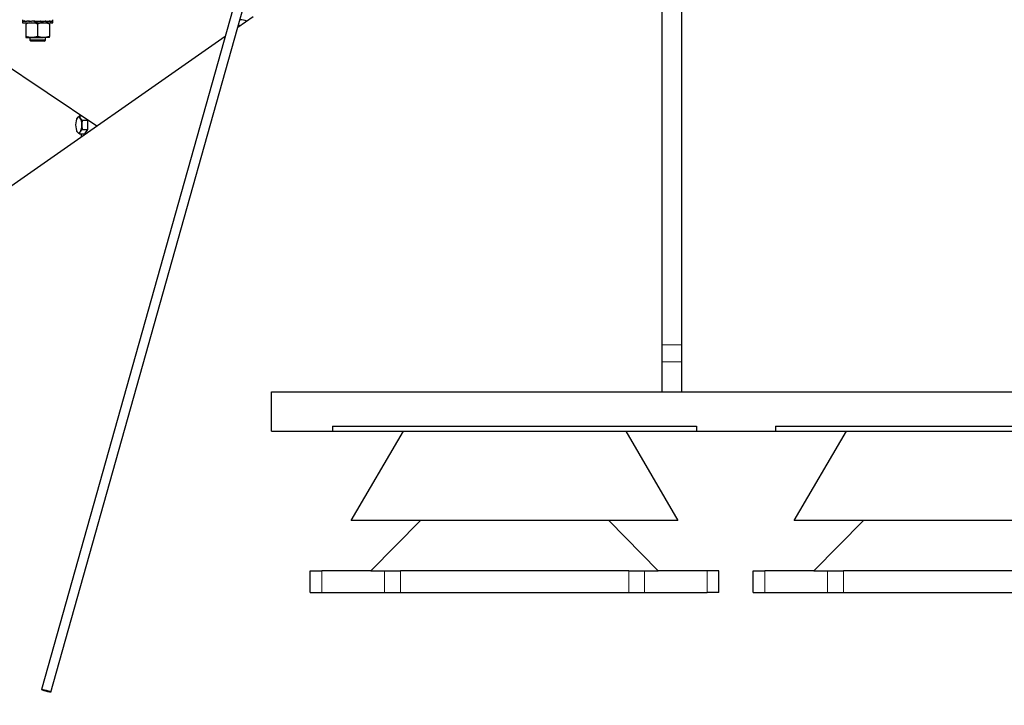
# Model space of a CAD drawing. Header units: inches. Extents: x 0 to 29700, y -16 to 21000.
# Tile 87 of 256: x 1951 to 2951, y 14806 to 15503. Entities that reach past the tile are written whole.
import ezdxf

# ---------------------------------------------------------------- set-up
doc = ezdxf.new("R2010")
doc.units = ezdxf.units.IN
doc.layers.add('1', color=7, linetype='Continuous', true_color=0xffffff)
doc.layers.add('254', color=7, linetype='Continuous', true_color=0xffffff)
doc.styles.add('latin_extended', font='simplex.shx')
doc.dimstyles.get("Standard").update_dxf_attribs({"dimtxt": 0.18, "dimasz": 0.18, "dimexe": 0.18, "dimexo": 0.0625, "dimgap": 0.09, "dimtad": 0, "dimtih": 1, "dimtoh": 1, "dimdec": 4, "dimzin": 0, "dimdsep": 46, "dimtxsty": 'Standard', "dimcen": 0.09, "dimadec": 0, "dimazin": 0, "dimtfac": 1, "dimtdec": 4, "dimtofl": 0, "dimtmove": 0, "dimatfit": 3, "dimfxl": 1, "dimtolj": 1, "dimtzin": 0, "dimarcsym": 0})

# ---------------------------------------------------------------- blocks, each defined once
blk = doc.blocks.new('_U4')
at = {"layer": '254', "color": 3, "linetype": 'Continuous', "lineweight": 13, "transparency": 16777216}
for p, q in [((1706.9, 14839.7), (1706.9, 14023.5)), ((11423.9, 14588.5), (11423.9, 14023.5)), ((11248.9, 14073.5), (1881.9, 14073.5))]:
    blk.add_line(p, q, dxfattribs=at)
at = {"layer": '254', "color": 3, "transparency": 16777216}
for points in [[(1881.9, 14102.7), (1881.9, 14044.3), (1706.9, 14073.5)], [(11248.9, 14044.3), (11248.9, 14102.7), (11423.9, 14073.5)]]:
    blk.add_solid(points, dxfattribs=at)
at = {"layer": 'Defpoints', "color": 0, "transparency": 16777216}
for p in [(1706.9, 14889.7), (11423.9, 14638.5), (1706.9, 14073.5)]:
    blk.add_point(p, dxfattribs=at)
at = {"layer": '254', "color": 2, "lineweight": 13, "transparency": 16777216, "insert": (6273.7, 14336), "char_height": 175, "attachment_point": 1, "style": 'latin_extended'}
blk.add_mtext('\\A1;9717', dxfattribs=at)

msp = doc.modelspace()

# ---------------------------------------------------------------- linework, layer by layer
at = {"layer": '1', "color": 2, "linetype": 'Continuous', "lineweight": 25}
for p, q in [((2296.088, 15969.848), (1973.248, 14822.172)), ((1982.875, 14819.464), (2305.715, 15967.14)), ((2603.901, 15172.348), (2603.901, 15518.494)), ((2603.901, 15172.348), (2603.901, 15518.494)), ((2623.901, 15172.348), (2623.901, 15518.494)), ((2623.901, 15172.348), (2623.901, 15518.494)), ((1954.036, 15502.599), (1954.036, 15501.012)), ((1984.736, 15501.012), (1984.736, 15502.599)), ((2188.33, 15505.494), (2172.792, 15494.617)), ((2188.33, 15505.494), (2172.792, 15494.617)), ((1954.036, 15500.857), (1954.3, 15501.105)), ((1954.036, 15500.857), (1954.036, 15499.235)), ((1954.036, 15499.235), (1984.736, 15499.235)), ((1954.3, 15500.935), (1954.3, 15501.105)), ((1954.3, 15501.105), (1954.332, 15501.104)), ((1954.3, 15500.581), (1954.3, 15500.935)), ((1954.3, 15500.935), (1954.332, 15500.935)), ((1954.332, 15500.75), (1954.332, 15501.274)), ((1954.813, 15500.759), (1954.332, 15500.75)), ((1956.534, 15500.935), (1956.534, 15501.105)), ((1956.534, 15501.105), (1956.626, 15501.103)), ((1956.534, 15500.581), (1956.534, 15500.935)), ((1956.534, 15500.935), (1956.626, 15500.935)), ((1956.626, 15501.274), (1956.626, 15500.75)), ((1957.422, 15500.767), (1956.626, 15500.75)), ((1957.313, 15500.696), (1957.313, 15500.764)), ((1957.386, 15498.163), (1957.386, 15485.507)), ((1960.863, 15501.192), (1957.422, 15500.767)), ((1960.863, 15501.101), (1960.724, 15501.105)), ((1960.724, 15500.935), (1960.724, 15501.105)), ((1960.725, 15500.935), (1960.863, 15500.935)), ((1960.725, 15500.581), (1960.725, 15500.935)), ((1960.863, 15501.274), (1960.863, 15500.75)), ((1961.395, 15500.767), (1960.863, 15500.75)), ((1961.252, 15500.635), (1961.252, 15500.762)), ((1966.397, 15501.24), (1961.395, 15500.767)), ((1966.233, 15501.105), (1966.397, 15501.093)), ((1966.233, 15500.935), (1966.233, 15501.105)), ((1966.234, 15500.935), (1966.397, 15500.935)), ((1966.234, 15500.581), (1966.234, 15500.935)), ((1966.429, 15500.598), (1966.234, 15500.581)), ((1966.397, 15501.274), (1966.397, 15500.75)), ((1972.044, 15501.089), (1966.429, 15500.598)), ((1966.429, 15500.598), (1966.429, 15500.753)), ((1969.386, 15498.163), (1969.386, 15485.507)), ((1972.222, 15501.105), (1972.044, 15501.089)), ((1972.199, 15501.103), (1972.199, 15501.258)), ((1972.222, 15500.935), (1972.222, 15501.105)), ((1977.243, 15501.089), (1972.223, 15500.614)), ((1972.223, 15500.581), (1972.223, 15500.935)), ((1972.223, 15500.765), (1972.386, 15500.75)), ((1972.386, 15501.274), (1972.386, 15500.75)), ((1977.779, 15501.105), (1977.243, 15501.089)), ((1977.386, 15501.093), (1977.386, 15501.22)), ((1977.779, 15500.935), (1977.779, 15501.105)), ((1981.246, 15501.089), (1977.78, 15500.66)), ((1977.78, 15500.581), (1977.78, 15500.935)), ((1977.78, 15500.755), (1977.919, 15500.75)), ((1977.919, 15500.75), (1977.919, 15501.274)), ((1982.059, 15501.105), (1981.246, 15501.089)), ((1981.355, 15501.091), (1981.355, 15501.158)), ((1981.386, 15498.163), (1981.386, 15485.507)), ((1982.059, 15500.935), (1982.059, 15501.105)), ((1982.059, 15500.581), (1982.059, 15500.935)), ((1982.059, 15500.752), (1982.152, 15500.75)), ((1982.152, 15501.274), (1982.152, 15500.75)), ((1984.408, 15501.105), (1983.911, 15501.097)), ((1984.408, 15500.935), (1984.408, 15501.105)), ((1984.409, 15500.581), (1984.409, 15500.935)), ((1984.409, 15500.751), (1984.442, 15500.75)), ((1984.442, 15501.274), (1984.442, 15500.75)), ((1984.736, 15501.012), (1984.442, 15500.75)), ((1984.736, 15499.235), (1984.736, 15500.857)), ((2174.747, 15495.985), (2173.524, 15497.208)), ((2159.853, 15485.56), (1719.697, 15177.451)), ((2159.853, 15485.56), (1719.697, 15177.451)), ((1957.386, 15484.435), (1963.386, 15484.435)), ((1961.386, 15484.435), (1961.386, 15481.643)), ((1963.386, 15484.435), (1975.386, 15484.435)), ((1981.386, 15484.435), (1975.386, 15484.435)), ((1977.386, 15481.643), (1977.386, 15484.435)), ((2029.532, 15394.331), (1913.134, 15472.599)), ((1977.386, 15481.643), (1961.386, 15481.643)), ((1961.386, 15481.643), (1962.612, 15480.935)), ((1976.159, 15480.935), (1962.612, 15480.935)), ((1976.159, 15480.935), (1977.386, 15481.643)), ((2011.835, 15404.967), (2013.715, 15404.967)), ((2013.552, 15405.076), (2013.552, 15404.967)), ((2008.99, 15401.459), (2008.879, 15401.152)), ((2014.961, 15400.348), (2020.195, 15400.348)), ((2019.87, 15400.828), (2020.195, 15400.348)), ((2020.195, 15400.348), (2020.195, 15391.11)), ((2008.879, 15390.307), (2008.99, 15389.999)), ((2011.835, 15386.492), (2017.069, 15386.492)), ((2013.552, 15386.492), (2013.552, 15383.229)), ((2013.552, 15383.229), (2013.667, 15383.229)), ((2014.961, 15391.11), (2020.195, 15391.11)), ((2020.195, 15391.11), (2017.069, 15386.492)), ((2603.901, 15154.814), (2603.901, 15172.348)), ((2603.901, 15154.814), (2603.901, 15172.348)), ((2623.901, 15154.814), (2623.901, 15172.348)), ((2623.901, 15154.814), (2623.901, 15172.348)), ((2603.901, 15124.494), (2603.901, 15154.814)), ((2603.901, 15124.494), (2603.901, 15154.814)), ((2623.901, 15124.494), (2623.901, 15154.814)), ((2623.901, 15124.494), (2623.901, 15154.814)), ((2206.901, 15124.494), (3367.562, 15124.494)), ((2206.901, 15084.494), (2206.901, 15124.494)), ((2206.901, 15124.494), (3367.562, 15124.494)), ((2206.901, 15084.494), (2206.901, 15124.494)), ((2206.901, 15084.494), (2268.901, 15084.494)), ((2206.901, 15084.494), (3390.106, 15084.494)), ((2268.901, 15089.494), (2638.901, 15089.494)), ((2268.901, 15089.494), (2268.901, 15084.494)), ((2287.901, 14993.894), (2340.972, 15084.493)), ((2566.831, 15084.493), (2619.901, 14993.894)), ((2638.901, 15089.494), (2638.901, 15084.494)), ((2638.901, 15084.494), (2718.901, 15084.494)), ((2718.901, 15089.494), (2718.901, 15084.494)), ((2718.901, 15089.494), (3088.901, 15089.494)), ((2737.901, 14993.894), (2790.972, 15084.493)), ((2619.901, 14993.894), (2287.901, 14993.894)), ((2358.234, 14993.894), (2307.901, 14942.494)), ((2599.901, 14942.494), (2549.569, 14993.894)), ((3069.901, 14993.894), (2737.901, 14993.894)), ((2808.234, 14993.894), (2757.901, 14942.494)), ((2246.401, 14942.494), (2258.072, 14942.494)), ((2246.401, 14920.494), (2246.401, 14942.494)), ((2307.901, 14942.494), (2258.072, 14942.494)), ((2307.901, 14942.494), (2337.901, 14942.494)), ((2569.901, 14942.494), (2337.901, 14942.494)), ((2569.901, 14942.494), (2599.901, 14942.494)), ((2649.731, 14942.494), (2599.901, 14942.494)), ((2661.401, 14942.494), (2649.731, 14942.494)), ((2661.401, 14920.494), (2661.401, 14942.494)), ((2696.401, 14942.494), (2708.072, 14942.494)), ((2696.401, 14920.494), (2696.401, 14942.494)), ((2757.901, 14942.494), (2708.072, 14942.494)), ((2757.901, 14942.494), (2787.901, 14942.494)), ((3019.901, 14942.494), (2787.901, 14942.494)), ((2246.401, 14920.494), (2258.072, 14920.494)), ((2258.072, 14920.494), (2321.906, 14920.494)), ((2321.906, 14920.494), (2337.901, 14920.494)), ((2337.901, 14920.494), (2569.901, 14920.494)), ((2569.901, 14920.494), (2585.897, 14920.494)), ((2585.897, 14920.494), (2649.731, 14920.494)), ((2661.401, 14920.494), (2649.731, 14920.494)), ((2696.401, 14920.494), (2708.072, 14920.494)), ((2708.072, 14920.494), (2771.906, 14920.494)), ((2771.906, 14920.494), (2787.901, 14920.494)), ((2787.901, 14920.494), (3019.901, 14920.494))]:
    msp.add_line(p, q, dxfattribs=at)
at = {"layer": '1', "color": 110, "linetype": 'Continuous', "lineweight": 13}
for p, q in [((2603.901, 15172.348), (2623.901, 15172.348)), ((2603.901, 15172.348), (2623.901, 15172.348)), ((2603.901, 15154.814), (2623.901, 15154.814)), ((2603.901, 15154.814), (2623.901, 15154.814)), ((2258.072, 14920.494), (2258.072, 14942.494)), ((2321.906, 14920.494), (2321.906, 14942.494)), ((2337.901, 14920.494), (2337.901, 14942.494)), ((2569.901, 14920.494), (2569.901, 14942.494)), ((2585.897, 14920.494), (2585.897, 14942.494)), ((2649.731, 14920.494), (2649.731, 14942.494)), ((2708.072, 14920.494), (2708.072, 14942.494)), ((2771.906, 14920.494), (2771.906, 14942.494)), ((2787.901, 14920.494), (2787.901, 14942.494))]:
    msp.add_line(p, q, dxfattribs=at)
at = {"layer": '1', "color": 2, "linetype": 'Continuous', "lineweight": 25}
msp.add_arc((2173.134, 15472.599), 30, 72.421875, 86.38875, dxfattribs=at)
msp.add_arc((2173.134, 15472.599), 30, 72.421875, 86.38875, dxfattribs=at)
for centre, major_axis, ratio, start_param, end_param in [((1969.386, 15501.012), (15.35, 0.001), 0.08748866, 2.94484433, 3.33754341), ((1969.386, 15500.857), (15.35, 0.518), 0.08072447, 2.56029378, 2.95292652), ((1969.386, 15501.012), (15.35, 0.518), 0.08072447, 2.54942527, 2.94212435), ((1969.386, 15500.857), (15.35, 0.954), 0.06160249, 2.1664907, 2.55912344), ((1969.386, 15501.012), (15.35, 0.954), 0.06160249, 2.15562219, 2.54832127), ((1969.386, 15500.857), (15.35, 1.242), 0.03323105, 1.7749292, 2.16756193), ((1969.386, 15501.012), (15.35, 1.242), 0.03323105, 1.76406068, 2.15675977), ((1969.386, 15500.857), (15.35, 1.343), 0.00003436, 4.50563004, 4.89826271), ((1969.386, 15501.012), (15.35, 1.343), 0.00003436, 4.51643244, 4.90913093), ((1969.386, 15500.857), (15.35, 1.242), 0.03329475, 4.89563835, 5.10279005), ((1969.386, 15501.012), (15.35, 1.242), 0.03329475, 4.90644052, 5.10279006), ((1969.386, 15501.012), (15.35, 1.242), 0.03329475, 5.10279005, 5.29913959), ((1969.386, 15500.857), (15.35, 1.242), 0.03329475, 5.10279005, 5.28827108), ((1969.386, 15500.857), (15.35, 0.953), 0.06165164, 5.28720408, 5.67983682), ((1969.386, 15501.012), (15.35, 0.953), 0.06165164, 5.29800625, 5.69070533), ((1969.386, 15500.857), (15.35, 0.517), 0.08075129, 5.6810115, 6.07364423), ((1969.386, 15501.012), (15.35, 0.517), 0.08075129, 5.69181366, 6.08451275), ((1969.386, 15500.857), (-15.35, 0.001), 0.08748866, 2.93483973, 3.32747246), ((2011.178, 15395.729), (0, -8), 0.39073113, 3.66519143, 4.71238898), ((2011.178, 15395.729), (0, -8), 0.39073113, 2.61799388, 3.66519143), ((2011.178, 15395.729), (0, -8), 0.39073113, 1.57079633, 2.61799388), ((2011.178, 15395.729), (0, -8), 0.39073113, 4.71238898, 5.75958653), ((2011.178, 15395.729), (0, -8), 0.39073113, 0.52359878, 1.57079633), ((2011.178, 15395.729), (0, -8), 0.39073113, 5.75958653, 6.80678408)]:
    msp.add_ellipse(centre, major_axis=major_axis, ratio=ratio, start_param=start_param, end_param=end_param, dxfattribs=at)
msp.add_ellipse((1978.062, 14820.818), major_axis=(-4.813, 1.354), ratio=0.11369743, dxfattribs=at)
for points, knots in [([(1963.386, 15499.235), (1962.874, 15499.235), (1962.365, 15499.209), (1961.354, 15499.111), (1960.852, 15499.039), (1959.354, 15498.759), (1958.366, 15498.49), (1957.386, 15498.163)], [0, 0, 0, 0, 0.25, 0.25, 0.5, 0.5, 1, 1, 1, 1]), ([(1969.386, 15498.163), (1968.405, 15498.49), (1967.418, 15498.759), (1965.919, 15499.039), (1965.417, 15499.111), (1964.406, 15499.209), (1963.897, 15499.235), (1963.386, 15499.235)], [0, 0, 0, 0, 0.5, 0.5, 0.75, 0.75, 1, 1, 1, 1]), ([(1975.386, 15499.235), (1974.874, 15499.235), (1974.365, 15499.209), (1973.354, 15499.111), (1972.852, 15499.039), (1971.354, 15498.759), (1970.366, 15498.49), (1969.386, 15498.163)], [0, 0, 0, 0, 0.25, 0.25, 0.5, 0.5, 1, 1, 1, 1]), ([(1981.386, 15498.163), (1980.405, 15498.49), (1979.418, 15498.759), (1977.919, 15499.039), (1977.417, 15499.111), (1976.406, 15499.209), (1975.897, 15499.235), (1975.386, 15499.235)], [0, 0, 0, 0, 0.5, 0.5, 0.75, 0.75, 1, 1, 1, 1]), ([(1957.386, 15485.507), (1957.386, 15485.18), (1957.386, 15484.91), (1957.386, 15484.63), (1957.386, 15484.558), (1957.386, 15484.461), (1957.386, 15484.435), (1957.386, 15484.435)], [0, 0, 0, 0, 0.50185387, 0.50185387, 0.7527808, 0.7527808, 1, 1, 1, 1]), ([(1963.386, 15484.435), (1962.874, 15484.435), (1962.365, 15484.46), (1961.354, 15484.558), (1960.852, 15484.63), (1959.354, 15484.91), (1958.366, 15485.18), (1957.386, 15485.507)], [0, 0, 0, 0, 0.25, 0.25, 0.5, 0.5, 1, 1, 1, 1]), ([(1969.386, 15485.507), (1968.405, 15485.18), (1967.418, 15484.91), (1965.919, 15484.63), (1965.417, 15484.558), (1964.406, 15484.46), (1963.897, 15484.435), (1963.386, 15484.435)], [0, 0, 0, 0, 0.5, 0.5, 0.75, 0.75, 1, 1, 1, 1]), ([(1975.386, 15484.435), (1974.874, 15484.435), (1974.365, 15484.46), (1973.354, 15484.558), (1972.852, 15484.63), (1971.354, 15484.91), (1970.366, 15485.18), (1969.386, 15485.507)], [0, 0, 0, 0, 0.25, 0.25, 0.5, 0.5, 1, 1, 1, 1]), ([(1981.386, 15485.507), (1980.405, 15485.18), (1979.418, 15484.91), (1977.919, 15484.63), (1977.417, 15484.558), (1976.406, 15484.46), (1975.897, 15484.435), (1975.386, 15484.435)], [0, 0, 0, 0, 0.5, 0.5, 0.75, 0.75, 1, 1, 1, 1]), ([(1981.386, 15484.435), (1981.386, 15484.437), (1981.386, 15484.462), (1981.386, 15484.558), (1981.386, 15484.63), (1981.386, 15484.91), (1981.386, 15485.18), (1981.386, 15485.507)], [0, 0, 0, 0, 0.24070988, 0.24070988, 0.49380658, 0.49380658, 1, 1, 1, 1]), ([(2008.967, 15401.394), (2008.978, 15401.426), (2008.99, 15401.458), (2009.075, 15401.682), (2009.161, 15401.876), (2009.364, 15402.265), (2009.481, 15402.46), (2009.615, 15402.657)], [0, 0, 0, 0, 0.07658567, 0.07658567, 0.53829284, 0.53829284, 1, 1, 1, 1]), ([(2009.615, 15402.657), (2009.748, 15402.855), (2009.896, 15403.05), (2010.219, 15403.439), (2010.395, 15403.633), (2010.957, 15404.209), (2011.379, 15404.59), (2011.835, 15404.967)], [0, 0, 0, 0, 0.25, 0.25, 0.5, 0.5, 1, 1, 1, 1]), ([(2011.835, 15404.967), (2011.89, 15404.59), (2011.982, 15404.209), (2012.201, 15403.633), (2012.287, 15403.439), (2012.49, 15403.05), (2012.607, 15402.855), (2012.74, 15402.657)], [0, 0, 0, 0, 0.5, 0.5, 0.75, 0.75, 1, 1, 1, 1]), ([(2012.74, 15402.657), (2012.874, 15402.46), (2013.022, 15402.265), (2013.345, 15401.876), (2013.521, 15401.682), (2014.083, 15401.106), (2014.505, 15400.725), (2014.961, 15400.348)], [0, 0, 0, 0, 0.25, 0.25, 0.5, 0.5, 1, 1, 1, 1]), ([(2014.961, 15400.348), (2014.761, 15399.594), (2014.595, 15398.833), (2014.424, 15397.68), (2014.379, 15397.293), (2014.319, 15396.515), (2014.303, 15396.123), (2014.303, 15395.729)], [0, 0, 0, 0, 0.5, 0.5, 0.75, 0.75, 1, 1, 1, 1]), ([(2014.303, 15395.729), (2014.303, 15395.335), (2014.319, 15394.944), (2014.379, 15394.166), (2014.424, 15393.779), (2014.595, 15392.625), (2014.761, 15391.865), (2014.961, 15391.11)], [0, 0, 0, 0, 0.25, 0.25, 0.5, 0.5, 1, 1, 1, 1]), ([(2009.615, 15388.801), (2009.481, 15388.998), (2009.364, 15389.194), (2009.161, 15389.583), (2009.075, 15389.776), (2008.99, 15390), (2008.978, 15390.032), (2008.967, 15390.064)], [0, 0, 0, 0, 0.46170716, 0.46170716, 0.92341433, 0.92341433, 1, 1, 1, 1]), ([(2011.835, 15386.492), (2011.379, 15386.869), (2010.957, 15387.249), (2010.395, 15387.826), (2010.219, 15388.019), (2009.896, 15388.408), (2009.748, 15388.604), (2009.615, 15388.801)], [0, 0, 0, 0, 0.5, 0.5, 0.75, 0.75, 1, 1, 1, 1]), ([(2012.74, 15388.801), (2012.607, 15388.604), (2012.49, 15388.408), (2012.287, 15388.019), (2012.201, 15387.826), (2011.982, 15387.249), (2011.89, 15386.869), (2011.835, 15386.492)], [0, 0, 0, 0, 0.25, 0.25, 0.5, 0.5, 1, 1, 1, 1]), ([(2014.961, 15391.11), (2014.505, 15390.733), (2014.083, 15390.353), (2013.521, 15389.776), (2013.345, 15389.583), (2013.022, 15389.194), (2012.874, 15388.998), (2012.74, 15388.801)], [0, 0, 0, 0, 0.5, 0.5, 0.75, 0.75, 1, 1, 1, 1])]:
    msp.add_open_spline(points, degree=3, knots=knots, dxfattribs=at)

# ---------------------------------------------------------------- dimensions: what is measured, and where the dimension line sits
at = {"layer": '254', "color": 2, "linetype": 'Continuous', "lineweight": 13}
dim = msp.add_linear_dim(base=(1706.901, 14073.494), p1=(11423.901, 14638.494), p2=(1706.901, 14889.684), dimstyle='Standard', override={"dimscale": 50, "dimtxt": 3.5, "dimasz": 3.5, "dimexe": 1, "dimexo": 1, "dimgap": 1.75, "dimtad": 1, "dimtih": 1, "dimtoh": 0, "dimdec": 2, "dimlfac": 1, "dimzin": 8, "dimdsep": 46, "dimlunit": 2, "dimtxsty": 'latin_extended', "dimsah": 1, "dimse1": 0, "dimse2": 0, "dimsd1": 0, "dimsd2": 0, "dimclrd": 3, "dimclre": 3, "dimclrt": 2, "dimtol": 0, "dimtm": -0.1, "dimtfac": 0.714286, "dimtdec": 3, "dimtofl": 1, "dimtmove": 0, "dimtzin": 8, "dimlwd": 13, "dimlwe": 13}, dxfattribs=at)
dim.commit()
dim.dimension.update_dxf_attribs({"geometry": '_U4', "text_midpoint": (6565.401, 14073.494), "dimtype": 160})

doc.saveas('drawing.dxf')
